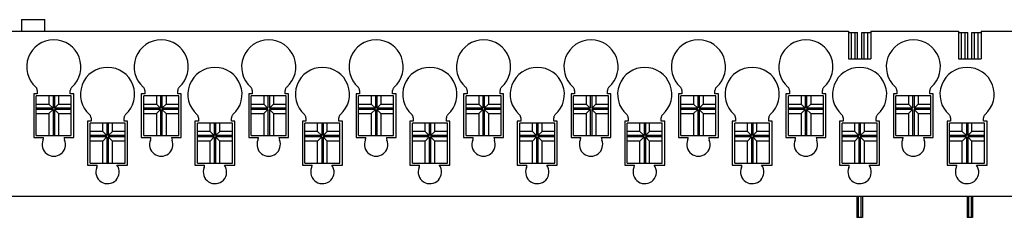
# Model space of a CAD drawing. Header units: millimetres. Extents: x 0 to 420, y 0 to 297.
# Tile 4 of 18: x 128 to 199, y 211 to 225. Entities that reach past the tile are written whole.
import ezdxf

# ---------------------------------------------------------------- set-up
doc = ezdxf.new("R2010")
doc.units = ezdxf.units.MM
doc.header["$LTSCALE"] = 23.1
doc.layers.get('0').update_dxf_attribs({"linetype": 'CONTINUOUS'})

msp = doc.modelspace()

# ---------------------------------------------------------------- linework, layer by layer
at = {"color": 7, "linetype": 'Continuous'}
for p, q in [((127.95, 225.162), (127.95, 224.322)), ((127.95, 225.162), (129.65, 225.162)), ((129.65, 224.322), (129.65, 225.162)), ((110.617, 224.322), (187.982, 224.322)), ((187.982, 224.322), (187.982, 222.322)), ((187.982, 224.222), (188.65, 224.222)), ((188.2, 222.322), (188.2, 224.222)), ((188.65, 222.322), (188.65, 224.222)), ((188.95, 224.222), (189.617, 224.222)), ((188.95, 222.322), (188.95, 224.222)), ((189.399, 222.322), (189.399, 224.222)), ((189.617, 224.322), (195.982, 224.322)), ((189.617, 224.322), (189.617, 222.322)), ((195.982, 224.322), (195.982, 222.322)), ((195.982, 224.222), (196.65, 224.222)), ((196.2, 222.322), (196.2, 224.222)), ((196.65, 222.322), (196.65, 224.222)), ((196.95, 224.222), (197.617, 224.222)), ((196.95, 222.322), (196.95, 224.222)), ((197.399, 222.322), (197.399, 224.222)), ((197.617, 224.322), (205.7, 224.322)), ((197.617, 224.322), (197.617, 222.322)), ((187.982, 222.322), (189.617, 222.322)), ((195.982, 222.322), (197.617, 222.322)), ((128.85, 219.772), (128.85, 216.573)), ((129.101, 219.772), (128.85, 219.772)), ((129.03, 216.722), (129.03, 219.622)), ((131.57, 219.622), (129.03, 219.622)), ((129.101, 220.015), (129.101, 219.772)), ((129.95, 219.622), (129.95, 219.022)), ((130.25, 219.622), (130.25, 218.722)), ((130.35, 219.622), (130.35, 218.722)), ((130.65, 219.622), (130.65, 219.022)), ((131.498, 219.772), (131.498, 220.015)), ((131.749, 219.772), (131.498, 219.772)), ((131.57, 216.722), (131.57, 219.622)), ((131.749, 216.573), (131.749, 219.772)), ((136.65, 219.772), (136.65, 216.573)), ((136.901, 219.772), (136.65, 219.772)), ((136.83, 216.722), (136.83, 219.622)), ((139.37, 219.622), (136.83, 219.622)), ((136.901, 220.015), (136.901, 219.772)), ((137.75, 219.622), (137.75, 219.022)), ((138.05, 219.622), (138.05, 218.722)), ((138.15, 219.622), (138.15, 218.722)), ((138.45, 219.622), (138.45, 219.022)), ((139.298, 219.772), (139.298, 220.015)), ((139.549, 219.772), (139.298, 219.772)), ((139.37, 216.722), (139.37, 219.622)), ((139.549, 216.573), (139.549, 219.772)), ((144.45, 219.772), (144.45, 216.573)), ((144.701, 219.772), (144.45, 219.772)), ((144.63, 216.722), (144.63, 219.622)), ((147.17, 219.622), (144.63, 219.622)), ((144.701, 220.015), (144.701, 219.772)), ((145.55, 219.622), (145.55, 219.022)), ((145.85, 219.622), (145.85, 218.722)), ((145.95, 219.622), (145.95, 218.722)), ((146.25, 219.622), (146.25, 219.022)), ((147.098, 219.772), (147.098, 220.015)), ((147.349, 219.772), (147.098, 219.772)), ((147.17, 216.722), (147.17, 219.622)), ((147.349, 216.573), (147.349, 219.772)), ((152.25, 219.772), (152.25, 216.573)), ((152.501, 219.772), (152.25, 219.772)), ((152.43, 216.722), (152.43, 219.622)), ((154.97, 219.622), (152.43, 219.622)), ((152.501, 220.015), (152.501, 219.772)), ((153.35, 219.622), (153.35, 219.022)), ((153.65, 219.622), (153.65, 218.722)), ((153.75, 219.622), (153.75, 218.722)), ((154.05, 219.622), (154.05, 219.022)), ((154.898, 219.772), (154.898, 220.015)), ((155.149, 219.772), (154.898, 219.772)), ((154.97, 216.722), (154.97, 219.622)), ((155.149, 216.573), (155.149, 219.772)), ((160.301, 219.772), (160.05, 219.772)), ((160.05, 219.772), (160.05, 216.573)), ((162.77, 219.622), (160.23, 219.622)), ((160.23, 216.722), (160.23, 219.622)), ((160.301, 220.015), (160.301, 219.772)), ((161.15, 219.622), (161.15, 219.022)), ((161.45, 219.622), (161.45, 218.722)), ((161.55, 219.622), (161.55, 218.722)), ((161.85, 219.622), (161.85, 219.022)), ((162.698, 219.772), (162.698, 220.015)), ((162.949, 219.772), (162.698, 219.772)), ((162.77, 216.722), (162.77, 219.622)), ((162.949, 216.573), (162.949, 219.772)), ((168.101, 219.772), (167.85, 219.772)), ((167.85, 219.772), (167.85, 216.573)), ((170.57, 219.622), (168.03, 219.622)), ((168.03, 216.722), (168.03, 219.622)), ((168.101, 220.015), (168.101, 219.772)), ((168.95, 219.622), (168.95, 219.022)), ((169.25, 219.622), (169.25, 218.722)), ((169.35, 219.622), (169.35, 218.722)), ((169.65, 219.622), (169.65, 219.022)), ((170.498, 219.772), (170.498, 220.015)), ((170.749, 219.772), (170.498, 219.772)), ((170.57, 216.722), (170.57, 219.622)), ((170.749, 216.573), (170.749, 219.772)), ((175.901, 219.772), (175.65, 219.772)), ((175.65, 219.772), (175.65, 216.573)), ((178.37, 219.622), (175.83, 219.622)), ((175.83, 216.722), (175.83, 219.622)), ((175.901, 220.015), (175.901, 219.772)), ((176.75, 219.622), (176.75, 219.022)), ((177.05, 219.622), (177.05, 218.722)), ((177.15, 219.622), (177.15, 218.722)), ((177.45, 219.622), (177.45, 219.022)), ((178.298, 219.772), (178.298, 220.015)), ((178.549, 219.772), (178.298, 219.772)), ((178.37, 216.722), (178.37, 219.622)), ((178.549, 216.573), (178.549, 219.772)), ((183.701, 219.772), (183.45, 219.772)), ((183.45, 219.772), (183.45, 216.573)), ((186.17, 219.622), (183.63, 219.622)), ((183.63, 216.722), (183.63, 219.622)), ((183.701, 220.015), (183.701, 219.772)), ((184.55, 219.622), (184.55, 219.022)), ((184.85, 219.622), (184.85, 218.722)), ((184.95, 219.622), (184.95, 218.722)), ((185.25, 219.622), (185.25, 219.022)), ((186.098, 219.772), (186.098, 220.015)), ((186.349, 219.772), (186.098, 219.772)), ((186.17, 216.722), (186.17, 219.622)), ((186.349, 216.573), (186.349, 219.772)), ((191.501, 219.772), (191.25, 219.772)), ((191.25, 219.772), (191.25, 216.573)), ((193.97, 219.622), (191.43, 219.622)), ((191.43, 216.722), (191.43, 219.622)), ((191.501, 220.015), (191.501, 219.772)), ((192.35, 219.622), (192.35, 219.022)), ((192.65, 219.622), (192.65, 218.722)), ((192.75, 219.622), (192.75, 218.722)), ((193.05, 219.622), (193.05, 219.022)), ((193.898, 219.772), (193.898, 220.015)), ((194.149, 219.772), (193.898, 219.772)), ((193.97, 216.722), (193.97, 219.622)), ((194.149, 216.573), (194.149, 219.772)), ((129.03, 219.022), (129.95, 219.022)), ((130.25, 218.722), (129.95, 219.022)), ((130.65, 219.022), (130.35, 218.722)), ((130.65, 219.022), (131.57, 219.022)), ((136.83, 219.022), (137.75, 219.022)), ((138.05, 218.722), (137.75, 219.022)), ((138.45, 219.022), (138.15, 218.722)), ((138.45, 219.022), (139.37, 219.022)), ((144.63, 219.022), (145.55, 219.022)), ((145.85, 218.722), (145.55, 219.022)), ((146.25, 219.022), (145.95, 218.722)), ((146.25, 219.022), (147.17, 219.022)), ((152.43, 219.022), (153.35, 219.022)), ((153.65, 218.722), (153.35, 219.022)), ((154.05, 219.022), (153.75, 218.722)), ((154.05, 219.022), (154.97, 219.022)), ((160.23, 219.022), (161.15, 219.022)), ((161.45, 218.722), (161.15, 219.022)), ((161.85, 219.022), (161.55, 218.722)), ((161.85, 219.022), (162.77, 219.022)), ((168.03, 219.022), (168.95, 219.022)), ((169.25, 218.722), (168.95, 219.022)), ((169.65, 219.022), (169.35, 218.722)), ((169.65, 219.022), (170.57, 219.022)), ((175.83, 219.022), (176.75, 219.022)), ((177.05, 218.722), (176.75, 219.022)), ((177.45, 219.022), (177.15, 218.722)), ((177.45, 219.022), (178.37, 219.022)), ((183.63, 219.022), (184.55, 219.022)), ((184.85, 218.722), (184.55, 219.022)), ((185.25, 219.022), (184.95, 218.722)), ((185.25, 219.022), (186.17, 219.022)), ((191.43, 219.022), (192.35, 219.022)), ((192.65, 218.722), (192.35, 219.022)), ((193.05, 219.022), (192.75, 218.722)), ((193.05, 219.022), (193.97, 219.022)), ((130.25, 218.722), (129.03, 218.722)), ((130.25, 218.622), (129.03, 218.622)), ((129.03, 218.322), (129.95, 218.322)), ((130.25, 218.622), (129.95, 218.322)), ((129.95, 218.322), (129.95, 216.722)), ((130.25, 218.622), (130.25, 216.722)), ((131.57, 218.722), (130.35, 218.722)), ((130.35, 218.622), (130.35, 216.722)), ((130.65, 218.322), (130.35, 218.622)), ((131.57, 218.622), (130.35, 218.622)), ((130.65, 218.322), (130.65, 216.722)), ((130.65, 218.322), (131.57, 218.322)), ((138.05, 218.722), (136.83, 218.722)), ((138.05, 218.622), (136.83, 218.622)), ((136.83, 218.322), (137.75, 218.322)), ((138.05, 218.622), (137.75, 218.322)), ((137.75, 218.322), (137.75, 216.722)), ((138.05, 218.622), (138.05, 216.722)), ((139.37, 218.722), (138.15, 218.722)), ((138.15, 218.622), (138.15, 216.722)), ((138.45, 218.322), (138.15, 218.622)), ((139.37, 218.622), (138.15, 218.622)), ((138.45, 218.322), (138.45, 216.722)), ((138.45, 218.322), (139.37, 218.322)), ((145.85, 218.722), (144.63, 218.722)), ((145.85, 218.622), (144.63, 218.622)), ((144.63, 218.322), (145.55, 218.322)), ((145.85, 218.622), (145.55, 218.322)), ((145.55, 218.322), (145.55, 216.722)), ((145.85, 218.622), (145.85, 216.722)), ((147.17, 218.722), (145.95, 218.722)), ((145.95, 218.622), (145.95, 216.722)), ((146.25, 218.322), (145.95, 218.622)), ((147.17, 218.622), (145.95, 218.622)), ((146.25, 218.322), (146.25, 216.722)), ((146.25, 218.322), (147.17, 218.322)), ((153.65, 218.722), (152.43, 218.722)), ((153.65, 218.622), (152.43, 218.622)), ((152.43, 218.322), (153.35, 218.322)), ((153.65, 218.622), (153.35, 218.322)), ((153.35, 218.322), (153.35, 216.722)), ((153.65, 218.622), (153.65, 216.722)), ((154.97, 218.722), (153.75, 218.722)), ((153.75, 218.622), (153.75, 216.722)), ((154.97, 218.622), (153.75, 218.622)), ((154.05, 218.322), (153.75, 218.622)), ((154.05, 218.322), (154.05, 216.722)), ((154.05, 218.322), (154.97, 218.322)), ((161.45, 218.722), (160.23, 218.722)), ((161.45, 218.622), (160.23, 218.622)), ((160.23, 218.322), (161.15, 218.322)), ((161.45, 218.622), (161.15, 218.322)), ((161.15, 218.322), (161.15, 216.722)), ((161.45, 218.622), (161.45, 216.722)), ((162.77, 218.722), (161.55, 218.722)), ((162.77, 218.622), (161.55, 218.622)), ((161.55, 218.622), (161.55, 216.722)), ((161.85, 218.322), (161.55, 218.622)), ((161.85, 218.322), (162.77, 218.322)), ((161.85, 218.322), (161.85, 216.722)), ((169.25, 218.722), (168.03, 218.722)), ((169.25, 218.622), (168.03, 218.622)), ((168.03, 218.322), (168.95, 218.322)), ((169.25, 218.622), (168.95, 218.322)), ((168.95, 218.322), (168.95, 216.722)), ((169.25, 218.622), (169.25, 216.722)), ((170.57, 218.722), (169.35, 218.722)), ((170.57, 218.622), (169.35, 218.622)), ((169.65, 218.322), (169.35, 218.622)), ((169.35, 218.622), (169.35, 216.722)), ((169.65, 218.322), (170.57, 218.322)), ((169.65, 218.322), (169.65, 216.722)), ((177.05, 218.722), (175.83, 218.722)), ((177.05, 218.622), (175.83, 218.622)), ((175.83, 218.322), (176.75, 218.322)), ((177.05, 218.622), (176.75, 218.322)), ((176.75, 218.322), (176.75, 216.722)), ((177.05, 218.622), (177.05, 216.722)), ((178.37, 218.722), (177.15, 218.722)), ((178.37, 218.622), (177.15, 218.622)), ((177.45, 218.322), (177.15, 218.622)), ((177.15, 218.622), (177.15, 216.722)), ((177.45, 218.322), (178.37, 218.322)), ((177.45, 218.322), (177.45, 216.722)), ((184.85, 218.722), (183.63, 218.722)), ((184.85, 218.622), (183.63, 218.622)), ((183.63, 218.322), (184.55, 218.322)), ((184.85, 218.622), (184.55, 218.322)), ((184.55, 218.322), (184.55, 216.722)), ((184.85, 218.622), (184.85, 216.722)), ((186.17, 218.722), (184.95, 218.722)), ((186.17, 218.622), (184.95, 218.622)), ((185.25, 218.322), (184.95, 218.622)), ((184.95, 218.622), (184.95, 216.722)), ((185.25, 218.322), (186.17, 218.322)), ((185.25, 218.322), (185.25, 216.722)), ((192.65, 218.722), (191.43, 218.722)), ((192.65, 218.622), (191.43, 218.622)), ((191.43, 218.322), (192.35, 218.322)), ((192.65, 218.622), (192.35, 218.322)), ((192.35, 218.322), (192.35, 216.722)), ((192.65, 218.622), (192.65, 216.722)), ((193.97, 218.722), (192.75, 218.722)), ((193.97, 218.622), (192.75, 218.622)), ((193.05, 218.322), (192.75, 218.622)), ((192.75, 218.622), (192.75, 216.722)), ((193.05, 218.322), (193.97, 218.322)), ((193.05, 218.322), (193.05, 216.722)), ((132.75, 217.772), (132.75, 214.573)), ((133.001, 217.772), (132.75, 217.772)), ((132.93, 214.722), (132.93, 217.622)), ((135.47, 217.622), (132.93, 217.622)), ((133.001, 218.014), (133.001, 217.772)), ((133.85, 217.022), (133.85, 217.622)), ((134.15, 217.622), (134.15, 216.722)), ((134.25, 217.622), (134.25, 216.722)), ((134.55, 217.022), (134.55, 217.622)), ((135.398, 217.772), (135.398, 218.014)), ((135.649, 217.772), (135.398, 217.772)), ((135.47, 214.722), (135.47, 217.622)), ((135.649, 214.573), (135.649, 217.772)), ((140.55, 217.772), (140.55, 214.573)), ((140.801, 217.772), (140.55, 217.772)), ((140.73, 214.722), (140.73, 217.622)), ((143.27, 217.622), (140.73, 217.622)), ((140.801, 218.014), (140.801, 217.772)), ((141.65, 217.022), (141.65, 217.622)), ((141.95, 217.622), (141.95, 216.722)), ((142.05, 217.622), (142.05, 216.722)), ((142.35, 217.022), (142.35, 217.622)), ((143.198, 217.772), (143.198, 218.014)), ((143.449, 217.772), (143.198, 217.772)), ((143.27, 214.722), (143.27, 217.622)), ((143.449, 214.573), (143.449, 217.772)), ((148.35, 217.772), (148.35, 214.573)), ((148.601, 217.772), (148.35, 217.772)), ((148.53, 214.722), (148.53, 217.622)), ((151.07, 217.622), (148.53, 217.622)), ((148.601, 218.014), (148.601, 217.772)), ((149.45, 217.022), (149.45, 217.622)), ((149.75, 217.622), (149.75, 216.722)), ((149.85, 217.622), (149.85, 216.722)), ((150.15, 217.022), (150.15, 217.622)), ((150.998, 217.772), (150.998, 218.014)), ((151.249, 217.772), (150.998, 217.772)), ((151.07, 214.722), (151.07, 217.622)), ((151.249, 214.573), (151.249, 217.772)), ((156.401, 217.772), (156.15, 217.772)), ((156.15, 217.772), (156.15, 214.573)), ((158.87, 217.622), (156.33, 217.622)), ((156.33, 214.722), (156.33, 217.622)), ((156.401, 218.014), (156.401, 217.772)), ((157.25, 217.022), (157.25, 217.622)), ((157.55, 217.622), (157.55, 216.722)), ((157.65, 217.622), (157.65, 216.722)), ((157.95, 217.022), (157.95, 217.622)), ((158.798, 217.772), (158.798, 218.014)), ((159.049, 217.772), (158.798, 217.772)), ((158.87, 214.722), (158.87, 217.622)), ((159.049, 214.573), (159.049, 217.772)), ((164.201, 217.772), (163.95, 217.772)), ((163.95, 217.772), (163.95, 214.573)), ((166.67, 217.622), (164.13, 217.622)), ((164.13, 214.722), (164.13, 217.622)), ((164.201, 218.014), (164.201, 217.772)), ((165.05, 217.022), (165.05, 217.622)), ((165.35, 217.622), (165.35, 216.722)), ((165.45, 217.622), (165.45, 216.722)), ((165.75, 217.022), (165.75, 217.622)), ((166.598, 217.772), (166.598, 218.014)), ((166.849, 217.772), (166.598, 217.772)), ((166.67, 214.722), (166.67, 217.622)), ((166.849, 214.573), (166.849, 217.772)), ((172.001, 217.772), (171.75, 217.772)), ((171.75, 217.772), (171.75, 214.573)), ((174.47, 217.622), (171.93, 217.622)), ((171.93, 214.722), (171.93, 217.622)), ((172.001, 218.014), (172.001, 217.772)), ((172.85, 217.022), (172.85, 217.622)), ((173.15, 217.622), (173.15, 216.722)), ((173.25, 217.622), (173.25, 216.722)), ((173.55, 217.022), (173.55, 217.622)), ((174.398, 217.772), (174.398, 218.014)), ((174.649, 217.772), (174.398, 217.772)), ((174.47, 214.722), (174.47, 217.622)), ((174.649, 214.573), (174.649, 217.772)), ((179.801, 217.772), (179.55, 217.772)), ((179.55, 217.772), (179.55, 214.573)), ((182.27, 217.622), (179.73, 217.622)), ((179.73, 214.722), (179.73, 217.622)), ((179.801, 218.014), (179.801, 217.772)), ((180.65, 217.022), (180.65, 217.622)), ((180.95, 217.622), (180.95, 216.722)), ((181.05, 217.622), (181.05, 216.722)), ((181.35, 217.022), (181.35, 217.622)), ((182.198, 217.772), (182.198, 218.014)), ((182.449, 217.772), (182.198, 217.772)), ((182.27, 214.722), (182.27, 217.622)), ((182.449, 214.573), (182.449, 217.772)), ((187.601, 217.772), (187.35, 217.772)), ((187.35, 217.772), (187.35, 214.573)), ((190.07, 217.622), (187.53, 217.622)), ((187.53, 214.722), (187.53, 217.622)), ((187.601, 218.014), (187.601, 217.772)), ((188.45, 217.022), (188.45, 217.622)), ((188.75, 217.622), (188.75, 216.722)), ((188.85, 217.622), (188.85, 216.722)), ((189.15, 217.022), (189.15, 217.622)), ((189.998, 217.772), (189.998, 218.014)), ((190.249, 217.772), (189.998, 217.772)), ((190.07, 214.722), (190.07, 217.622)), ((190.249, 214.573), (190.249, 217.772)), ((195.401, 217.772), (195.15, 217.772)), ((195.15, 217.772), (195.15, 214.573)), ((197.87, 217.622), (195.33, 217.622)), ((195.33, 214.722), (195.33, 217.622)), ((195.401, 218.014), (195.401, 217.772)), ((196.25, 217.022), (196.25, 217.622)), ((196.55, 217.622), (196.55, 216.722)), ((196.65, 217.622), (196.65, 216.722)), ((196.95, 217.022), (196.95, 217.622)), ((197.798, 217.772), (197.798, 218.014)), ((198.049, 217.772), (197.798, 217.772)), ((197.87, 214.722), (197.87, 217.622)), ((198.049, 214.573), (198.049, 217.772)), ((129.03, 216.722), (131.57, 216.722)), ((133.85, 217.022), (132.93, 217.022)), ((134.15, 216.722), (132.93, 216.722)), ((134.15, 216.622), (132.93, 216.622)), ((134.15, 216.722), (133.85, 217.022)), ((134.15, 216.622), (133.85, 216.322)), ((134.15, 216.622), (134.15, 214.722)), ((134.55, 217.022), (134.25, 216.722)), ((135.47, 216.722), (134.25, 216.722)), ((134.25, 216.622), (134.25, 214.722)), ((134.55, 216.322), (134.25, 216.622)), ((135.47, 216.622), (134.25, 216.622)), ((135.47, 217.022), (134.55, 217.022)), ((136.83, 216.722), (139.37, 216.722)), ((141.65, 217.022), (140.73, 217.022)), ((141.95, 216.722), (140.73, 216.722)), ((141.95, 216.622), (140.73, 216.622)), ((141.95, 216.722), (141.65, 217.022)), ((141.95, 216.622), (141.65, 216.322)), ((141.95, 216.622), (141.95, 214.722)), ((142.35, 217.022), (142.05, 216.722)), ((143.27, 216.722), (142.05, 216.722)), ((142.05, 216.622), (142.05, 214.722)), ((142.35, 216.322), (142.05, 216.622)), ((143.27, 216.622), (142.05, 216.622)), ((143.27, 217.022), (142.35, 217.022)), ((144.63, 216.722), (147.17, 216.722)), ((149.45, 217.022), (148.53, 217.022)), ((149.75, 216.722), (148.53, 216.722)), ((149.75, 216.622), (148.53, 216.622)), ((149.75, 216.722), (149.45, 217.022)), ((149.75, 216.622), (149.45, 216.322)), ((149.75, 216.622), (149.75, 214.722)), ((150.15, 217.022), (149.85, 216.722)), ((151.07, 216.722), (149.85, 216.722)), ((149.85, 216.622), (149.85, 214.722)), ((151.07, 216.622), (149.85, 216.622)), ((150.15, 216.322), (149.85, 216.622)), ((151.07, 217.022), (150.15, 217.022)), ((152.43, 216.722), (154.97, 216.722)), ((157.25, 217.022), (156.33, 217.022)), ((157.55, 216.722), (156.33, 216.722)), ((157.55, 216.622), (156.33, 216.622)), ((157.55, 216.722), (157.25, 217.022)), ((157.55, 216.622), (157.25, 216.322)), ((157.55, 216.622), (157.55, 214.722)), ((157.95, 217.022), (157.65, 216.722)), ((158.87, 216.722), (157.65, 216.722)), ((158.87, 216.622), (157.65, 216.622)), ((157.95, 216.322), (157.65, 216.622)), ((157.65, 216.622), (157.65, 214.722)), ((158.87, 217.022), (157.95, 217.022)), ((160.23, 216.722), (162.77, 216.722)), ((165.05, 217.022), (164.13, 217.022)), ((165.35, 216.722), (164.13, 216.722)), ((165.35, 216.622), (164.13, 216.622)), ((165.35, 216.722), (165.05, 217.022)), ((165.35, 216.622), (165.05, 216.322)), ((165.35, 216.622), (165.35, 214.722)), ((165.75, 217.022), (165.45, 216.722)), ((166.67, 216.722), (165.45, 216.722)), ((166.67, 216.622), (165.45, 216.622)), ((165.75, 216.322), (165.45, 216.622)), ((165.45, 216.622), (165.45, 214.722)), ((166.67, 217.022), (165.75, 217.022)), ((168.03, 216.722), (170.57, 216.722)), ((172.85, 217.022), (171.93, 217.022)), ((173.15, 216.722), (171.93, 216.722)), ((173.15, 216.622), (171.93, 216.622)), ((173.15, 216.722), (172.85, 217.022)), ((173.15, 216.622), (172.85, 216.322)), ((173.15, 216.622), (173.15, 214.722)), ((173.55, 217.022), (173.25, 216.722)), ((174.47, 216.722), (173.25, 216.722)), ((174.47, 216.622), (173.25, 216.622)), ((173.55, 216.322), (173.25, 216.622)), ((173.25, 216.622), (173.25, 214.722)), ((174.47, 217.022), (173.55, 217.022)), ((175.83, 216.722), (178.37, 216.722)), ((180.65, 217.022), (179.73, 217.022)), ((180.95, 216.722), (179.73, 216.722)), ((180.95, 216.622), (179.73, 216.622)), ((180.95, 216.722), (180.65, 217.022)), ((180.95, 216.622), (180.65, 216.322)), ((180.95, 216.622), (180.95, 214.722)), ((181.35, 217.022), (181.05, 216.722)), ((182.27, 216.722), (181.05, 216.722)), ((182.27, 216.622), (181.05, 216.622)), ((181.35, 216.322), (181.05, 216.622)), ((181.05, 216.622), (181.05, 214.722)), ((182.27, 217.022), (181.35, 217.022)), ((183.63, 216.722), (186.17, 216.722)), ((188.45, 217.022), (187.53, 217.022)), ((188.75, 216.722), (187.53, 216.722)), ((188.75, 216.622), (187.53, 216.622)), ((188.75, 216.722), (188.45, 217.022)), ((188.75, 216.622), (188.45, 216.322)), ((188.75, 216.622), (188.75, 214.722)), ((189.15, 217.022), (188.85, 216.722)), ((190.07, 216.722), (188.85, 216.722)), ((190.07, 216.622), (188.85, 216.622)), ((189.15, 216.322), (188.85, 216.622)), ((188.85, 216.622), (188.85, 214.722)), ((190.07, 217.022), (189.15, 217.022)), ((191.43, 216.722), (193.97, 216.722)), ((196.25, 217.022), (195.33, 217.022)), ((196.55, 216.722), (195.33, 216.722)), ((196.55, 216.622), (195.33, 216.622)), ((196.55, 216.722), (196.25, 217.022)), ((196.55, 216.622), (196.25, 216.322)), ((196.55, 216.622), (196.55, 214.722)), ((196.95, 217.022), (196.65, 216.722)), ((197.87, 216.722), (196.65, 216.722)), ((197.87, 216.622), (196.65, 216.622)), ((196.95, 216.322), (196.65, 216.622)), ((196.65, 216.622), (196.65, 214.722)), ((197.87, 217.022), (196.95, 217.022)), ((128.85, 216.573), (129.551, 216.573)), ((131.048, 216.573), (131.749, 216.573)), ((133.85, 216.322), (132.93, 216.322)), ((133.85, 214.722), (133.85, 216.322)), ((134.55, 214.722), (134.55, 216.322)), ((135.47, 216.322), (134.55, 216.322)), ((136.65, 216.573), (137.351, 216.573)), ((138.848, 216.573), (139.549, 216.573)), ((141.65, 216.322), (140.73, 216.322)), ((141.65, 214.722), (141.65, 216.322)), ((142.35, 214.722), (142.35, 216.322)), ((143.27, 216.322), (142.35, 216.322)), ((144.45, 216.573), (145.151, 216.573)), ((146.648, 216.573), (147.349, 216.573)), ((149.45, 216.322), (148.53, 216.322)), ((149.45, 214.722), (149.45, 216.322)), ((150.15, 214.722), (150.15, 216.322)), ((151.07, 216.322), (150.15, 216.322)), ((152.25, 216.573), (152.951, 216.573)), ((154.448, 216.573), (155.149, 216.573)), ((157.25, 216.322), (156.33, 216.322)), ((157.25, 214.722), (157.25, 216.322)), ((158.87, 216.322), (157.95, 216.322)), ((157.95, 214.722), (157.95, 216.322)), ((160.05, 216.573), (160.751, 216.573)), ((162.248, 216.573), (162.949, 216.573)), ((165.05, 216.322), (164.13, 216.322)), ((165.05, 214.722), (165.05, 216.322)), ((166.67, 216.322), (165.75, 216.322)), ((165.75, 214.722), (165.75, 216.322)), ((167.85, 216.573), (168.551, 216.573)), ((170.048, 216.573), (170.749, 216.573)), ((172.85, 216.322), (171.93, 216.322)), ((172.85, 214.722), (172.85, 216.322)), ((174.47, 216.322), (173.55, 216.322)), ((173.55, 214.722), (173.55, 216.322)), ((175.65, 216.573), (176.351, 216.573)), ((177.848, 216.573), (178.549, 216.573)), ((180.65, 216.322), (179.73, 216.322)), ((180.65, 214.722), (180.65, 216.322)), ((182.27, 216.322), (181.35, 216.322)), ((181.35, 214.722), (181.35, 216.322)), ((183.45, 216.573), (184.151, 216.573)), ((185.648, 216.573), (186.349, 216.573)), ((188.45, 216.322), (187.53, 216.322)), ((188.45, 214.722), (188.45, 216.322)), ((190.07, 216.322), (189.15, 216.322)), ((189.15, 214.722), (189.15, 216.322)), ((191.25, 216.573), (191.951, 216.573)), ((193.448, 216.573), (194.149, 216.573)), ((196.25, 216.322), (195.33, 216.322)), ((196.25, 214.722), (196.25, 216.322)), ((197.87, 216.322), (196.95, 216.322)), ((196.95, 214.722), (196.95, 216.322)), ((132.75, 214.573), (133.451, 214.573)), ((132.93, 214.722), (135.47, 214.722)), ((134.885, 214.573), (135.649, 214.573)), ((140.55, 214.573), (141.251, 214.573)), ((140.73, 214.722), (143.27, 214.722)), ((142.685, 214.573), (143.449, 214.573)), ((148.35, 214.573), (149.051, 214.573)), ((148.53, 214.722), (151.07, 214.722)), ((150.485, 214.573), (151.249, 214.573)), ((156.15, 214.573), (156.851, 214.573)), ((156.33, 214.722), (158.87, 214.722)), ((158.285, 214.573), (159.049, 214.573)), ((163.95, 214.573), (164.651, 214.573)), ((164.13, 214.722), (166.67, 214.722)), ((166.085, 214.573), (166.849, 214.573)), ((171.75, 214.573), (172.451, 214.573)), ((171.93, 214.722), (174.47, 214.722)), ((173.885, 214.573), (174.649, 214.573)), ((179.55, 214.573), (180.251, 214.573)), ((179.73, 214.722), (182.27, 214.722)), ((181.685, 214.573), (182.449, 214.573)), ((187.35, 214.573), (188.051, 214.573)), ((187.53, 214.722), (190.07, 214.722)), ((189.485, 214.573), (190.249, 214.573)), ((195.15, 214.573), (195.851, 214.573)), ((195.33, 214.722), (197.87, 214.722)), ((197.285, 214.573), (198.049, 214.573)), ((96.8, 212.322), (206.8, 212.322)), ((188.6, 212.322), (188.6, 210.772)), ((188.7, 212.322), (188.7, 210.772)), ((188.9, 212.322), (188.9, 210.772)), ((189, 212.322), (189, 210.772)), ((196.6, 212.322), (196.6, 210.772)), ((196.7, 212.322), (196.7, 210.772)), ((196.9, 212.322), (196.9, 210.772)), ((197, 212.322), (197, 210.772)), ((189, 210.772), (188.6, 210.772)), ((197, 210.772), (196.6, 210.772))]:
    msp.add_line(p, q, dxfattribs=at)
at = {"color": 9, "linetype": 'Continuous'}
for p, q in [((188.47, 222.322), (188.47, 224.222)), ((189.129, 222.322), (189.129, 224.222)), ((196.47, 222.322), (196.47, 224.222)), ((197.129, 222.322), (197.129, 224.222))]:
    msp.add_line(p, q, dxfattribs=at)
at = {"color": 7, "linetype": 'Continuous'}
for centre, radius, start, end in [((130.3, 221.722), 1.968, 311.55811, 228.44239), ((138.1, 221.722), 1.968, 311.55811, 228.44239), ((145.9, 221.722), 1.968, 311.55811, 228.44239), ((153.7, 221.722), 1.968, 311.55811, 228.44239), ((161.5, 221.722), 1.968, 311.55811, 228.44239), ((169.3, 221.722), 1.968, 311.55811, 228.44239), ((177.1, 221.722), 1.968, 311.55811, 228.44239), ((184.9, 221.722), 1.968, 311.55811, 228.44239), ((192.7, 221.722), 1.968, 311.55811, 228.44239), ((134.2, 219.722), 1.968, 311.55763, 228.44191), ((142, 219.722), 1.968, 311.55763, 228.44191), ((149.8, 219.722), 1.968, 311.55763, 228.44191), ((157.6, 219.722), 1.968, 311.55763, 228.44191), ((165.4, 219.722), 1.968, 311.55763, 228.44191), ((173.2, 219.722), 1.968, 311.55763, 228.44191), ((181, 219.722), 1.968, 311.55763, 228.44191), ((188.8, 219.722), 1.968, 311.55763, 228.44191), ((196.6, 219.722), 1.968, 311.55763, 228.44191), ((130.3, 216.072), 0.848, 157.808, 22.192), ((131.55, 216.582), 0.502, 181.07314, 202.192), ((138.1, 216.072), 0.848, 157.808, 22.192), ((139.35, 216.582), 0.502, 181.07314, 202.192), ((145.9, 216.072), 0.848, 157.808, 22.192), ((147.15, 216.582), 0.502, 181.07314, 202.192), ((153.7, 216.072), 0.848, 157.808, 22.192), ((154.95, 216.582), 0.502, 181.07314, 202.192), ((161.5, 216.072), 0.848, 157.808, 22.192), ((162.75, 216.582), 0.502, 181.07314, 202.192), ((169.3, 216.072), 0.848, 157.808, 22.192), ((170.55, 216.582), 0.502, 181.07314, 202.192), ((177.1, 216.072), 0.848, 157.808, 22.192), ((178.35, 216.582), 0.502, 181.07314, 202.192), ((184.9, 216.072), 0.848, 157.808, 22.192), ((186.15, 216.582), 0.502, 181.07314, 202.192), ((192.7, 216.072), 0.848, 157.808, 22.192), ((193.95, 216.582), 0.502, 181.07314, 202.192), ((134.2, 214.072), 0.848, 157.81024, 36.15663), ((142, 214.072), 0.848, 157.81024, 36.15663), ((149.8, 214.072), 0.848, 157.81024, 36.15663), ((157.6, 214.072), 0.848, 157.81024, 36.15663), ((165.4, 214.072), 0.848, 157.81024, 36.15663), ((173.2, 214.072), 0.848, 157.81024, 36.15663), ((181, 214.072), 0.848, 157.81024, 36.15663), ((188.8, 214.072), 0.848, 157.81024, 36.15663), ((196.6, 214.072), 0.848, 157.81024, 36.15663)]:
    msp.add_arc(centre, radius, start, end, dxfattribs=at)
for points, knots in [([(129.101, 220.015), (129.101, 220.042), (129.093, 220.099), (129.058, 220.181), (129.018, 220.228), (128.994, 220.249)], [0, 0, 0, 0, 0.315785, 0.637608, 1, 1, 1, 1]), ([(131.606, 220.249), (131.584, 220.23), (131.546, 220.186), (131.508, 220.105), (131.498, 220.045), (131.498, 220.015)], [0, 0, 0, 0, 0.324783, 0.650345, 1, 1, 1, 1]), ([(136.901, 220.015), (136.901, 220.042), (136.893, 220.099), (136.858, 220.181), (136.818, 220.228), (136.794, 220.249)], [0, 0, 0, 0, 0.315785, 0.637608, 1, 1, 1, 1]), ([(139.406, 220.249), (139.384, 220.23), (139.346, 220.186), (139.308, 220.105), (139.298, 220.045), (139.298, 220.015)], [0, 0, 0, 0, 0.324783, 0.650345, 1, 1, 1, 1]), ([(144.701, 220.015), (144.701, 220.042), (144.693, 220.099), (144.658, 220.181), (144.618, 220.228), (144.594, 220.249)], [0, 0, 0, 0, 0.315785, 0.637608, 1, 1, 1, 1]), ([(147.206, 220.249), (147.184, 220.23), (147.146, 220.186), (147.108, 220.105), (147.098, 220.045), (147.098, 220.015)], [0, 0, 0, 0, 0.324783, 0.650345, 1, 1, 1, 1]), ([(152.501, 220.015), (152.501, 220.042), (152.493, 220.099), (152.458, 220.181), (152.418, 220.228), (152.394, 220.249)], [0, 0, 0, 0, 0.315785, 0.637608, 1, 1, 1, 1]), ([(155.006, 220.249), (154.984, 220.23), (154.946, 220.186), (154.908, 220.105), (154.898, 220.045), (154.898, 220.015)], [0, 0, 0, 0, 0.324783, 0.650345, 1, 1, 1, 1]), ([(160.301, 220.015), (160.301, 220.042), (160.293, 220.099), (160.258, 220.181), (160.218, 220.228), (160.194, 220.249)], [0, 0, 0, 0, 0.315785, 0.637608, 1, 1, 1, 1]), ([(162.806, 220.249), (162.784, 220.23), (162.746, 220.186), (162.708, 220.105), (162.698, 220.045), (162.698, 220.015)], [0, 0, 0, 0, 0.324783, 0.650345, 1, 1, 1, 1]), ([(168.101, 220.015), (168.101, 220.042), (168.093, 220.099), (168.058, 220.181), (168.018, 220.228), (167.994, 220.249)], [0, 0, 0, 0, 0.315785, 0.637608, 1, 1, 1, 1]), ([(170.606, 220.249), (170.584, 220.23), (170.546, 220.186), (170.508, 220.105), (170.498, 220.045), (170.498, 220.015)], [0, 0, 0, 0, 0.324783, 0.650345, 1, 1, 1, 1]), ([(175.901, 220.015), (175.901, 220.042), (175.893, 220.099), (175.858, 220.181), (175.818, 220.228), (175.794, 220.249)], [0, 0, 0, 0, 0.315785, 0.637608, 1, 1, 1, 1]), ([(178.406, 220.249), (178.384, 220.23), (178.346, 220.186), (178.308, 220.105), (178.298, 220.045), (178.298, 220.015)], [0, 0, 0, 0, 0.324783, 0.650345, 1, 1, 1, 1]), ([(183.701, 220.015), (183.701, 220.042), (183.693, 220.099), (183.658, 220.181), (183.618, 220.228), (183.594, 220.249)], [0, 0, 0, 0, 0.315785, 0.637608, 1, 1, 1, 1]), ([(186.206, 220.249), (186.184, 220.23), (186.146, 220.186), (186.108, 220.105), (186.098, 220.045), (186.098, 220.015)], [0, 0, 0, 0, 0.324783, 0.650345, 1, 1, 1, 1]), ([(191.501, 220.015), (191.501, 220.042), (191.493, 220.099), (191.458, 220.181), (191.418, 220.228), (191.394, 220.249)], [0, 0, 0, 0, 0.315785, 0.637608, 1, 1, 1, 1]), ([(194.006, 220.249), (193.984, 220.23), (193.946, 220.186), (193.908, 220.105), (193.898, 220.045), (193.898, 220.015)], [0, 0, 0, 0, 0.324783, 0.650345, 1, 1, 1, 1]), ([(133.001, 218.014), (133.001, 218.042), (132.993, 218.099), (132.958, 218.181), (132.918, 218.228), (132.894, 218.249)], [0, 0, 0, 0, 0.315785, 0.637608, 1, 1, 1, 1]), ([(135.506, 218.249), (135.484, 218.23), (135.446, 218.186), (135.408, 218.105), (135.398, 218.045), (135.398, 218.014)], [0, 0, 0, 0, 0.324783, 0.650345, 1, 1, 1, 1]), ([(140.801, 218.014), (140.801, 218.042), (140.793, 218.099), (140.758, 218.181), (140.718, 218.228), (140.694, 218.249)], [0, 0, 0, 0, 0.315785, 0.637608, 1, 1, 1, 1]), ([(143.306, 218.249), (143.284, 218.23), (143.246, 218.186), (143.208, 218.105), (143.198, 218.045), (143.198, 218.014)], [0, 0, 0, 0, 0.324783, 0.650345, 1, 1, 1, 1]), ([(148.601, 218.014), (148.601, 218.042), (148.593, 218.099), (148.558, 218.181), (148.518, 218.228), (148.494, 218.249)], [0, 0, 0, 0, 0.315785, 0.637608, 1, 1, 1, 1]), ([(151.106, 218.249), (151.084, 218.23), (151.046, 218.186), (151.008, 218.105), (150.998, 218.045), (150.998, 218.014)], [0, 0, 0, 0, 0.324783, 0.650345, 1, 1, 1, 1]), ([(156.401, 218.014), (156.401, 218.042), (156.393, 218.099), (156.358, 218.181), (156.318, 218.228), (156.294, 218.249)], [0, 0, 0, 0, 0.315785, 0.637608, 1, 1, 1, 1]), ([(158.906, 218.249), (158.884, 218.23), (158.846, 218.186), (158.808, 218.105), (158.798, 218.045), (158.798, 218.014)], [0, 0, 0, 0, 0.324783, 0.650345, 1, 1, 1, 1]), ([(164.201, 218.014), (164.201, 218.042), (164.193, 218.099), (164.158, 218.181), (164.118, 218.228), (164.094, 218.249)], [0, 0, 0, 0, 0.315785, 0.637608, 1, 1, 1, 1]), ([(166.706, 218.249), (166.684, 218.23), (166.646, 218.186), (166.608, 218.105), (166.598, 218.045), (166.598, 218.014)], [0, 0, 0, 0, 0.324783, 0.650345, 1, 1, 1, 1]), ([(172.001, 218.014), (172.001, 218.042), (171.993, 218.099), (171.958, 218.181), (171.918, 218.228), (171.894, 218.249)], [0, 0, 0, 0, 0.315785, 0.637608, 1, 1, 1, 1]), ([(174.506, 218.249), (174.484, 218.23), (174.446, 218.186), (174.408, 218.105), (174.398, 218.045), (174.398, 218.014)], [0, 0, 0, 0, 0.324783, 0.650345, 1, 1, 1, 1]), ([(179.801, 218.014), (179.801, 218.042), (179.793, 218.099), (179.758, 218.181), (179.718, 218.228), (179.694, 218.249)], [0, 0, 0, 0, 0.315785, 0.637608, 1, 1, 1, 1]), ([(182.306, 218.249), (182.284, 218.23), (182.246, 218.186), (182.208, 218.105), (182.198, 218.045), (182.198, 218.014)], [0, 0, 0, 0, 0.324783, 0.650345, 1, 1, 1, 1]), ([(187.601, 218.014), (187.601, 218.042), (187.593, 218.099), (187.558, 218.181), (187.518, 218.228), (187.494, 218.249)], [0, 0, 0, 0, 0.315785, 0.637608, 1, 1, 1, 1]), ([(190.106, 218.249), (190.084, 218.23), (190.046, 218.186), (190.008, 218.105), (189.998, 218.045), (189.998, 218.014)], [0, 0, 0, 0, 0.324783, 0.650345, 1, 1, 1, 1]), ([(195.401, 218.014), (195.401, 218.042), (195.393, 218.099), (195.358, 218.181), (195.318, 218.228), (195.294, 218.249)], [0, 0, 0, 0, 0.315785, 0.637608, 1, 1, 1, 1]), ([(197.906, 218.249), (197.884, 218.23), (197.846, 218.186), (197.808, 218.105), (197.798, 218.045), (197.798, 218.014)], [0, 0, 0, 0, 0.324783, 0.650345, 1, 1, 1, 1]), ([(129.514, 216.393), (129.522, 216.413), (129.536, 216.454), (129.549, 216.514), (129.551, 216.554), (129.551, 216.573)], [0, 0, 0, 0, 0.350787, 0.700103, 1, 1, 1, 1]), ([(137.314, 216.393), (137.322, 216.413), (137.336, 216.454), (137.349, 216.514), (137.351, 216.554), (137.351, 216.573)], [0, 0, 0, 0, 0.350787, 0.700103, 1, 1, 1, 1]), ([(145.114, 216.393), (145.122, 216.413), (145.136, 216.454), (145.149, 216.514), (145.151, 216.554), (145.151, 216.573)], [0, 0, 0, 0, 0.350787, 0.700103, 1, 1, 1, 1]), ([(152.914, 216.393), (152.922, 216.413), (152.936, 216.454), (152.949, 216.514), (152.951, 216.554), (152.951, 216.573)], [0, 0, 0, 0, 0.350787, 0.700103, 1, 1, 1, 1]), ([(160.714, 216.393), (160.722, 216.413), (160.736, 216.454), (160.749, 216.514), (160.751, 216.554), (160.751, 216.573)], [0, 0, 0, 0, 0.350787, 0.700103, 1, 1, 1, 1]), ([(168.514, 216.393), (168.522, 216.413), (168.536, 216.454), (168.549, 216.514), (168.551, 216.554), (168.551, 216.573)], [0, 0, 0, 0, 0.350787, 0.700103, 1, 1, 1, 1]), ([(176.314, 216.393), (176.322, 216.413), (176.336, 216.454), (176.349, 216.514), (176.351, 216.554), (176.351, 216.573)], [0, 0, 0, 0, 0.350787, 0.700103, 1, 1, 1, 1]), ([(184.114, 216.393), (184.122, 216.413), (184.136, 216.454), (184.149, 216.514), (184.151, 216.554), (184.151, 216.573)], [0, 0, 0, 0, 0.350787, 0.700103, 1, 1, 1, 1]), ([(191.914, 216.393), (191.922, 216.413), (191.936, 216.454), (191.949, 216.514), (191.951, 216.554), (191.951, 216.573)], [0, 0, 0, 0, 0.350787, 0.700103, 1, 1, 1, 1]), ([(133.414, 214.393), (133.422, 214.413), (133.436, 214.454), (133.449, 214.514), (133.451, 214.554), (133.451, 214.573)], [0, 0, 0, 0, 0.350787, 0.700103, 1, 1, 1, 1]), ([(141.214, 214.393), (141.222, 214.413), (141.236, 214.454), (141.249, 214.514), (141.251, 214.554), (141.251, 214.573)], [0, 0, 0, 0, 0.350787, 0.700103, 1, 1, 1, 1]), ([(149.014, 214.393), (149.022, 214.413), (149.036, 214.454), (149.049, 214.514), (149.051, 214.554), (149.051, 214.573)], [0, 0, 0, 0, 0.350787, 0.700103, 1, 1, 1, 1]), ([(156.814, 214.393), (156.822, 214.413), (156.836, 214.454), (156.849, 214.514), (156.851, 214.554), (156.851, 214.573)], [0, 0, 0, 0, 0.350787, 0.700103, 1, 1, 1, 1]), ([(164.614, 214.393), (164.622, 214.413), (164.636, 214.454), (164.649, 214.514), (164.651, 214.554), (164.651, 214.573)], [0, 0, 0, 0, 0.350787, 0.700103, 1, 1, 1, 1]), ([(172.414, 214.393), (172.422, 214.413), (172.436, 214.454), (172.449, 214.514), (172.451, 214.554), (172.451, 214.573)], [0, 0, 0, 0, 0.350787, 0.700103, 1, 1, 1, 1]), ([(180.214, 214.393), (180.222, 214.413), (180.236, 214.454), (180.249, 214.514), (180.251, 214.554), (180.251, 214.573)], [0, 0, 0, 0, 0.350787, 0.700103, 1, 1, 1, 1]), ([(188.014, 214.393), (188.022, 214.413), (188.036, 214.454), (188.049, 214.514), (188.051, 214.554), (188.051, 214.573)], [0, 0, 0, 0, 0.350787, 0.700103, 1, 1, 1, 1]), ([(195.814, 214.393), (195.822, 214.413), (195.836, 214.454), (195.849, 214.514), (195.851, 214.554), (195.851, 214.573)], [0, 0, 0, 0, 0.350787, 0.700103, 1, 1, 1, 1])]:
    msp.add_open_spline(points, degree=3, knots=knots, dxfattribs=at)

doc.saveas('drawing.dxf')
